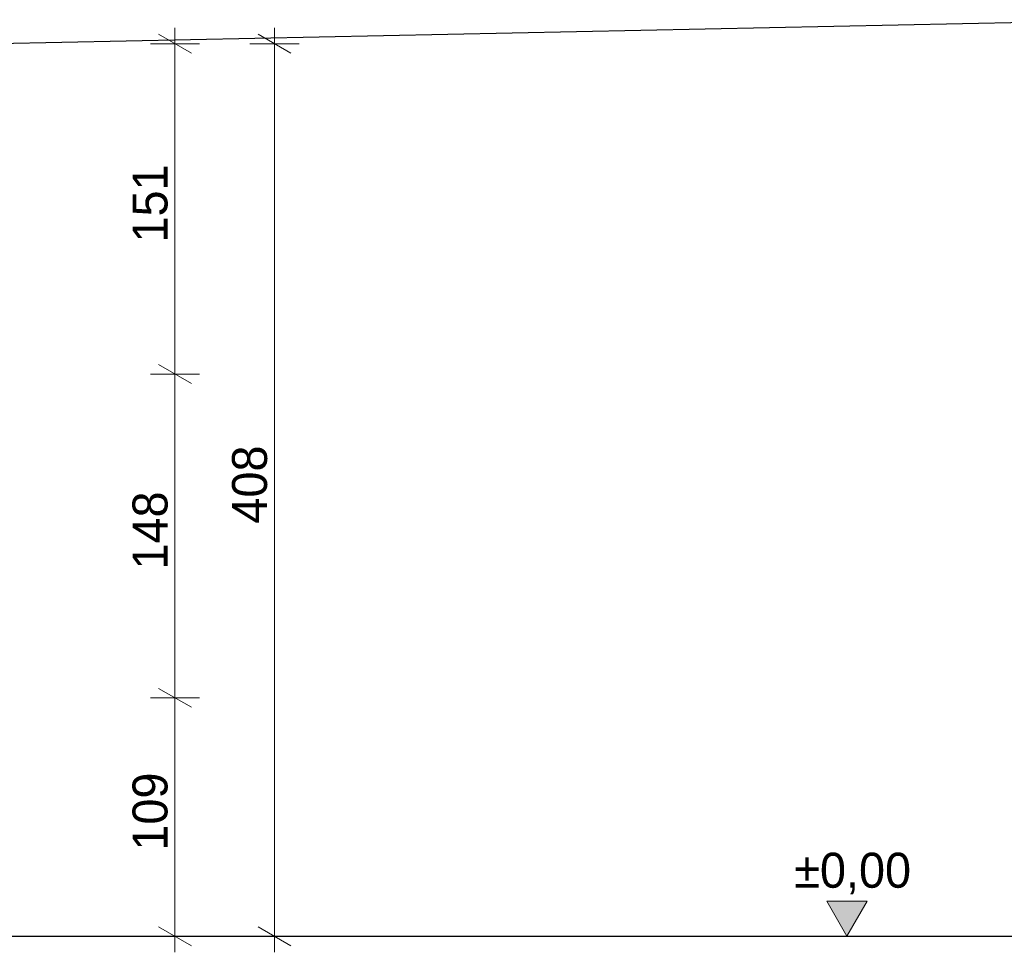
# Model space of a CAD drawing. Extents: x -686885 to -413214, y -23370 to 153194.
# Tile 5 of 145: x -658852 to -654351, y -12403 to -8140. Entities that reach past the tile are written whole.
import ezdxf

# ---------------------------------------------------------------- set-up
doc = ezdxf.new("R2010")
doc.units = 0
doc.header["$MEASUREMENT"] = 0
doc.layers.add('Arch stropy_Nr_Pióra__1', color=7, linetype='Continuous', lineweight=25)
doc.layers.add('INWENT WYMIARY_Nr_Pióra__21', color=7, linetype='Continuous', lineweight=9)
doc.layers.add('INWENT WYMIARY', color=7, linetype='Continuous')
doc.styles.add('GENERATED_STYLE_1', font='txt')
doc.dimstyles.new('GENERATED_STYLE__5', dxfattribs={"dimtxt": 160.000002, "dimasz": 114, "dimexe": 0.18, "dimexo": 0, "dimgap": 0.09, "dimtad": 1, "dimdec": 0, "dimlfac": 0.1, "dimzin": 0, "dimdsep": 46, "dimtxsty": 'GENERATED_STYLE_1', "dimblk": 'ARROWHEAD_2', "dimblk1": 'ARROWHEAD_2', "dimblk2": 'ARROWHEAD_2', "dimcen": 0.09, "dimclrd": 7, "dimclre": 7, "dimclrt": 7, "dimazin": 0, "dimtfac": 1, "dimtdec": 4, "dimtmove": 0, "dimatfit": 3, "dimfxl": 0, "dimtolj": 1, "dimtzin": 0, "dimarcsym": 0})

# ---------------------------------------------------------------- blocks, each defined once
blk = doc.blocks.new('Wymiary_109', base_point=(-655069.8, -12329.6))
at = {"layer": 'INWENT WYMIARY_Nr_Pióra__21', "linetype": 'Continuous'}
blk.add_hatch(color=256, dxfattribs=at).paths.add_polyline_path([(-655069.8, -12329.6), (-655162.6, -12169.6), (-654977, -12169.6)], flags=0)
for p, q in [((-655069.8, -12329.6), (-655162.6, -12169.6)), ((-655162.6, -12169.6), (-654977, -12169.6)), ((-654977, -12169.6), (-655069.8, -12329.6)), ((-655069.8, -12329.6), (-655189.8, -12329.6)), ((-655069.8, -12329.6), (-654949.8, -12329.6))]:
    blk.add_line(p, q, dxfattribs=at)
at = {"layer": 'INWENT WYMIARY_Nr_Pióra__21', "insert": (-655310.7, -12137.6), "char_height": 160, "attachment_point": 7, "style": 'GENERATED_STYLE_1'}
blk.add_mtext('{±0,00}', dxfattribs=at)
blk = doc.blocks.new('*D663')
at = {"layer": 'INWENT WYMIARY_Nr_Pióra__21', "linetype": 'Continuous'}
for p, q in [((-658216.8, -11196.3), (-658066.8, -11282.9)), ((-658029.3, -11239.6), (-658254.3, -11239.6)), ((-658141.8, -12329.6), (-658141.8, -11239.6)), ((-658216.8, -12286.3), (-658066.8, -12372.9)), ((-658029.3, -12329.6), (-658254.3, -12329.6)), ((-658141.8, -12403), (-658141.8, -12329.6))]:
    blk.add_line(p, q, dxfattribs=at)
at = {"layer": 'INWENT WYMIARY_Nr_Pióra__21', "char_height": 160, "attachment_point": 7, "rotation": 90, "style": 'GENERATED_STYLE_1'}
for s, insert in [('{151}', (-658173.8, -9158.2)), ('{148}', (-658173.8, -10653.2)), ('{109}', (-658173.8, -11938.2))]:
    blk.add_mtext(s, dxfattribs=dict(at, insert=insert))
blk = doc.blocks.new('ARROWHEAD_2')
at = {"color": 0, "linetype": 'Continuous', "lineweight": 0}
for p, q in [((-0.378, -0.655), (0.378, 0.655)), ((0, 0), (-1, 0))]:
    blk.add_line(p, q, dxfattribs=at)
blk = doc.blocks.new('*D664')
at = {"layer": 'INWENT WYMIARY_Nr_Pióra__21', "linetype": 'Continuous'}
for p, q in [((-658216.8, -9716.3), (-658066.8, -9802.9)), ((-658029.3, -9759.6), (-658254.3, -9759.6)), ((-658141.8, -11239.6), (-658141.8, -9759.6)), ((-658216.8, -11196.3), (-658066.8, -11282.9)), ((-658029.3, -11239.6), (-658254.3, -11239.6))]:
    blk.add_line(p, q, dxfattribs=at)
at = {"layer": 'INWENT WYMIARY_Nr_Pióra__21', "char_height": 160, "attachment_point": 7, "rotation": 90, "style": 'GENERATED_STYLE_1'}
for s, insert in [('{151}', (-658173.8, -9158.2)), ('{148}', (-658173.8, -10653.2)), ('{109}', (-658173.8, -11938.2))]:
    blk.add_mtext(s, dxfattribs=dict(at, insert=insert))
blk = doc.blocks.new('*D665')
at = {"layer": 'INWENT WYMIARY_Nr_Pióra__21', "linetype": 'Continuous'}
for p, q in [((-658141.8, -8249.6), (-658141.8, -8176.3)), ((-658066.8, -8292.9), (-658216.8, -8206.3)), ((-658029.3, -8249.6), (-658254.3, -8249.6)), ((-658141.8, -9759.6), (-658141.8, -8249.6)), ((-658216.8, -9716.3), (-658066.8, -9802.9)), ((-658029.3, -9759.6), (-658254.3, -9759.6))]:
    blk.add_line(p, q, dxfattribs=at)
at = {"layer": 'INWENT WYMIARY_Nr_Pióra__21', "char_height": 160, "attachment_point": 7, "rotation": 90, "style": 'GENERATED_STYLE_1'}
for s, insert in [('{151}', (-658173.8, -9158.2)), ('{148}', (-658173.8, -10653.2)), ('{109}', (-658173.8, -11938.2))]:
    blk.add_mtext(s, dxfattribs=dict(at, insert=insert))
blk = doc.blocks.new('*D666')
at = {"layer": 'INWENT WYMIARY_Nr_Pióra__21', "linetype": 'Continuous'}
for p, q in [((-657686.8, -8249.6), (-657686.8, -8176.3)), ((-657611.8, -8292.9), (-657761.8, -8206.3)), ((-657574.3, -8249.6), (-657799.3, -8249.6)), ((-657686.8, -12329.6), (-657686.8, -8249.6)), ((-657761.8, -12286.3), (-657611.8, -12372.9)), ((-657574.3, -12329.6), (-657799.3, -12329.6)), ((-657686.8, -12403), (-657686.8, -12329.6))]:
    blk.add_line(p, q, dxfattribs=at)
at = {"layer": 'INWENT WYMIARY_Nr_Pióra__21', "insert": (-657718.8, -10443.2), "char_height": 160, "attachment_point": 7, "rotation": 90, "style": 'GENERATED_STYLE_1'}
blk.add_mtext('{408}', dxfattribs=at)

msp = doc.modelspace()

# ---------------------------------------------------------------- linework, layer by layer
at = {"layer": 'Arch stropy_Nr_Pióra__1', "linetype": 'Continuous'}
for p, q in [((-658989.6, -8249.6), (-653719.6, -8139.6)), ((-658989.6, -12329.6), (-648149.6, -12329.6))]:
    msp.add_line(p, q, dxfattribs=at)

# ---------------------------------------------------------------- block references
at = {"layer": 'INWENT WYMIARY', "linetype": 'Continuous'}
msp.add_blockref('Wymiary_109', (-655069.8, -12329.6), dxfattribs=at)

# ---------------------------------------------------------------- dimensions: what is measured, and where the dimension line sits
for base, p1, p2, picture, middle in [((-658141.8, -12329.6), (-658989.6, -9759.6), (-658989.6, -8249.6), '*D665', (-658253.8, -8976.1)), ((-657686.8, -12329.6), (-658989.6, -12329.6), (-658989.6, -8249.6), '*D666', (-657798.8, -10261.1)), ((-658141.8, -12329.6), (-658989.6, -12329.6), (-658959.6, -11239.6), '*D663', (-658253.8, -11756.1)), ((-658141.8, -12329.6), (-658959.6, -11239.6), (-658989.6, -9759.6), '*D664', (-658253.8, -10471.1))]:
    dim = msp.add_linear_dim(base=base, p1=p1, p2=p2, angle=90, dimstyle='GENERATED_STYLE__5', dxfattribs=at)
    dim.commit()
    dim.dimension.update_dxf_attribs({"geometry": picture, "text_midpoint": middle})

doc.saveas('drawing.dxf')
